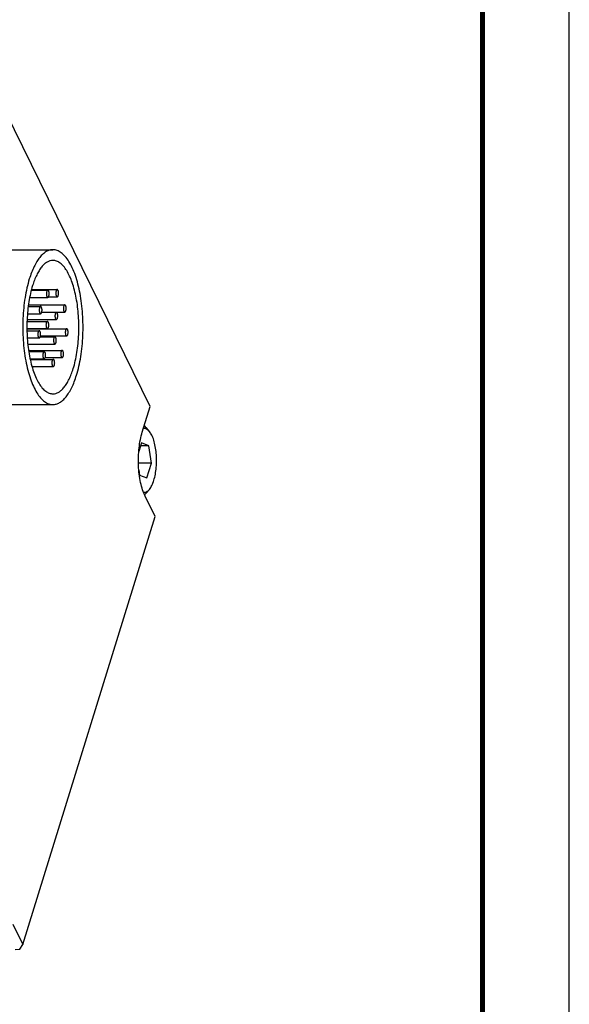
# Model space of a CAD drawing. Header units: millimetres. Extents: x 0 to 420, y 0 to 297.
# Tile 19 of 20: x 388 to 420, y 197 to 254. Entities that reach past the tile are written whole.
import ezdxf

# ---------------------------------------------------------------- set-up
doc = ezdxf.new("R2010")
doc.units = ezdxf.units.MM
doc.header["$LTSCALE"] = 23.1
doc.layers.get('0').update_dxf_attribs({"linetype": 'CONTINUOUS'})
doc.layers.add('02___PRT_ALL_AXES', color=7, linetype='CONTINUOUS')

msp = doc.modelspace()

# ---------------------------------------------------------------- linework, layer by layer
at = {"color": 7, "linetype": 'Continuous'}
for p, q in [((420, 0), (420, 297)), ((395.842, 231.743), (386.233, 251.324)), ((395.388, 230.274), (395.842, 231.743)), ((395.8, 230.308), (395.63, 230.512)), ((395.76, 229.491), (395.294, 229.491)), ((395.915, 228.484), (395.173, 228.484)), ((395.8, 226.977), (395.63, 226.773)), ((396.125, 225.421), (395.553, 226.586)), ((388.5, 200.746), (396.125, 225.421)), ((387.928, 201.912), (388.5, 200.746)), ((388.064, 200.452), (388.339, 200.483)), ((388.339, 200.483), (388.5, 200.746))]:
    msp.add_line(p, q, dxfattribs=at)
at = {"color": 7, "linetype": 'Continuous', "const_width": 0.3}
msp.add_lwpolyline([(415, 293), (415, 6.5)], dxfattribs=at)
at = {"color": 7, "linetype": 'Continuous'}
for points, knots in [([(395.8, 230.308), (395.775, 230.338), (395.722, 230.392), (395.634, 230.452), (395.541, 230.482), (395.478, 230.481), (395.448, 230.476)], [0, 0, 0, 0, 0.292468, 0.548281, 0.778528, 1, 1, 1, 1]), ([(395.63, 230.512), (395.62, 230.524), (395.58, 230.569), (395.534, 230.61), (395.498, 230.635)], [0, 0, 0, 0, 0.268384, 1, 1, 1, 1]), ([(395.553, 226.586), (395.496, 226.702), (395.396, 226.958), (395.242, 227.542), (395.148, 228.354), (395.173, 229.187), (395.27, 229.831), (395.344, 230.132), (395.388, 230.274)], [0, 0, 0, 0, 0.102631, 0.21925, 0.480734, 0.752491, 0.881354, 1, 1, 1, 1]), ([(396.058, 227.5), (396.094, 227.615), (396.152, 227.861), (396.203, 228.248), (396.219, 228.654), (396.201, 229.059), (396.148, 229.444), (396.076, 229.741), (396.002, 229.952), (395.942, 230.089), (395.876, 230.207), (395.826, 230.277), (395.8, 230.308)], [0, 0, 0, 0, 0.12459, 0.260697, 0.402715, 0.544567, 0.680191, 0.80401, 0.860046, 0.911547, 0.958229, 1, 1, 1, 1]), ([(395.467, 226.807), (395.495, 226.804), (395.555, 226.806), (395.642, 226.838), (395.726, 226.897), (395.776, 226.948), (395.8, 226.977)], [0, 0, 0, 0, 0.220288, 0.451552, 0.70828, 1, 1, 1, 1]), ([(395.8, 226.977), (395.827, 227.009), (395.878, 227.081), (395.945, 227.204), (396.007, 227.345), (396.042, 227.447), (396.058, 227.5)], [0, 0, 0, 0, 0.212396, 0.450375, 0.713488, 1, 1, 1, 1]), ([(395.521, 226.667), (395.53, 226.674), (395.57, 226.706), (395.605, 226.744), (395.63, 226.773)], [0, 0, 0, 0, 0.235589, 1, 1, 1, 1])]:
    msp.add_open_spline(points, degree=3, knots=knots, dxfattribs=at)
at = {"layer": '02___PRT_ALL_AXES', "color": 7, "linetype": 'Continuous'}
for p, q in [((386.459, 240.787), (390.237, 240.787)), ((388.996, 238.451), (389.943, 238.451)), ((389.006, 238.489), (390.488, 238.489)), ((388.902, 238.039), (389.943, 238.039)), ((389.99, 238.077), (390.488, 238.077)), ((388.818, 237.512), (389.53, 237.512)), ((388.828, 237.604), (390.923, 237.604)), ((389.593, 237.177), (390.437, 237.177)), ((389.596, 237.191), (390.923, 237.191)), ((388.75, 236.651), (389.92, 236.651)), ((388.755, 236.764), (390.437, 236.764)), ((388.772, 237.1), (389.53, 237.1)), ((388.745, 236.238), (389.92, 236.238)), ((388.746, 236.232), (391.032, 236.232)), ((388.747, 236.116), (389.449, 236.116)), ((388.764, 235.704), (389.449, 235.704)), ((389.505, 235.765), (390.355, 235.765)), ((389.521, 235.819), (391.032, 235.819)), ((388.791, 235.352), (390.355, 235.352)), ((388.839, 234.985), (390.77, 234.985)), ((388.849, 234.915), (389.738, 234.915)), ((388.925, 234.503), (389.738, 234.503)), ((388.932, 234.466), (390.259, 234.466)), ((389.801, 234.573), (390.77, 234.573)), ((389.035, 234.053), (390.259, 234.053)), ((386.459, 231.862), (390.237, 231.862)), ((395.343, 229.649), (395.188, 229.15)), ((395.76, 229.491), (395.343, 229.649)), ((395.915, 228.484), (395.76, 229.491)), ((395.653, 227.636), (395.915, 228.484)), ((395.191, 228.085), (395.236, 227.795)), ((395.236, 227.795), (395.653, 227.636))]:
    msp.add_line(p, q, dxfattribs=at)
for points, knots in [([(390.237, 240.787), (390.172, 240.787), (390.035, 240.767), (389.839, 240.678), (389.65, 240.534), (389.469, 240.338), (389.3, 240.093), (389.142, 239.801), (388.998, 239.465), (388.915, 239.225), (388.876, 239.098)], [0, 0, 0, 0, 0.085851, 0.177422, 0.279223, 0.39414, 0.523638, 0.668103, 0.827216, 1, 1, 1, 1]), ([(391.599, 233.551), (391.651, 233.72), (391.745, 234.076), (391.852, 234.634), (391.927, 235.224), (391.985, 236.042), (391.976, 236.868), (391.899, 237.679), (391.81, 238.256), (391.691, 238.796), (391.544, 239.289), (391.372, 239.724), (391.178, 240.094), (390.966, 240.392), (390.737, 240.614), (390.528, 240.733), (390.361, 240.779), (390.278, 240.787), (390.237, 240.787)], [0, 0, 0, 0, 0.067401, 0.139425, 0.214971, 0.292829, 0.450272, 0.527303, 0.601498, 0.671688, 0.736833, 0.79608, 0.848829, 0.894847, 0.934439, 0.96872, 0.984567, 1, 1, 1, 1]), ([(390.237, 240.168), (390.181, 240.168), (390.063, 240.151), (389.894, 240.074), (389.731, 239.95), (389.576, 239.782), (389.43, 239.57), (389.294, 239.319), (389.17, 239.03), (389.099, 238.823), (389.065, 238.714)], [0, 0, 0, 0, 0.085851, 0.177423, 0.279224, 0.394141, 0.523637, 0.668099, 0.827228, 1, 1, 1, 1]), ([(391.41, 233.935), (391.455, 234.081), (391.536, 234.388), (391.628, 234.868), (391.693, 235.376), (391.743, 236.081), (391.735, 236.792), (391.669, 237.491), (391.592, 237.988), (391.489, 238.454), (391.363, 238.878), (391.215, 239.252), (391.048, 239.571), (390.865, 239.828), (390.668, 240.019), (390.488, 240.122), (390.344, 240.162), (390.272, 240.168), (390.237, 240.168)], [0, 0, 0, 0, 0.067398, 0.139426, 0.214971, 0.29283, 0.450272, 0.527303, 0.601498, 0.671688, 0.736834, 0.79608, 0.848829, 0.894847, 0.934439, 0.96872, 0.984567, 1, 1, 1, 1]), ([(388.876, 239.098), (388.824, 238.929), (388.73, 238.573), (388.623, 238.015), (388.548, 237.425), (388.49, 236.607), (388.499, 235.781), (388.576, 234.97), (388.665, 234.393), (388.784, 233.853), (388.931, 233.36), (389.103, 232.925), (389.297, 232.555), (389.509, 232.257), (389.738, 232.035), (389.947, 231.915), (390.114, 231.87), (390.197, 231.862), (390.237, 231.862)], [0, 0, 0, 0, 0.067401, 0.139425, 0.214971, 0.292829, 0.450272, 0.527303, 0.601498, 0.671688, 0.736833, 0.79608, 0.848829, 0.894847, 0.934439, 0.96872, 0.984567, 1, 1, 1, 1]), ([(389.065, 238.714), (389.02, 238.567), (388.939, 238.261), (388.847, 237.781), (388.782, 237.273), (388.732, 236.568), (388.74, 235.857), (388.806, 235.158), (388.883, 234.661), (388.985, 234.195), (389.112, 233.771), (389.26, 233.397), (389.427, 233.078), (389.61, 232.821), (389.807, 232.63), (389.987, 232.527), (390.131, 232.487), (390.202, 232.481), (390.237, 232.481)], [0, 0, 0, 0, 0.067398, 0.139426, 0.214971, 0.29283, 0.450272, 0.527303, 0.601498, 0.671688, 0.736834, 0.79608, 0.848829, 0.894847, 0.934439, 0.96872, 0.984567, 1, 1, 1, 1]), ([(389.881, 238.373), (389.876, 238.357), (389.868, 238.322), (389.863, 238.267), (389.863, 238.211), (389.87, 238.157), (389.882, 238.11), (389.896, 238.076), (389.91, 238.057), (389.923, 238.044), (389.936, 238.039), (389.943, 238.039)], [0, 0, 0, 0, 0.139524, 0.293118, 0.450771, 0.602151, 0.737584, 0.849576, 0.895665, 0.935313, 1, 1, 1, 1]), ([(389.943, 238.451), (389.937, 238.451), (389.923, 238.446), (389.906, 238.43), (389.892, 238.404), (389.884, 238.384), (389.881, 238.373)], [0, 0, 0, 0, 0.176389, 0.392845, 0.667512, 1, 1, 1, 1]), ([(390.006, 238.117), (390.011, 238.133), (390.019, 238.168), (390.024, 238.223), (390.024, 238.279), (390.017, 238.333), (390.005, 238.38), (389.991, 238.413), (389.977, 238.433), (389.964, 238.446), (389.951, 238.451), (389.943, 238.451)], [0, 0, 0, 0, 0.139524, 0.293118, 0.450771, 0.602151, 0.737584, 0.849576, 0.895665, 0.935313, 1, 1, 1, 1]), ([(390.426, 238.411), (390.421, 238.395), (390.413, 238.36), (390.408, 238.305), (390.408, 238.249), (390.415, 238.195), (390.427, 238.148), (390.441, 238.115), (390.455, 238.095), (390.468, 238.082), (390.481, 238.077), (390.488, 238.077)], [0, 0, 0, 0, 0.139524, 0.293118, 0.450771, 0.602151, 0.737584, 0.849576, 0.895665, 0.935313, 1, 1, 1, 1]), ([(390.488, 238.489), (390.482, 238.489), (390.468, 238.485), (390.451, 238.468), (390.437, 238.443), (390.429, 238.423), (390.426, 238.411)], [0, 0, 0, 0, 0.176389, 0.392845, 0.667512, 1, 1, 1, 1]), ([(390.551, 238.155), (390.556, 238.171), (390.564, 238.206), (390.569, 238.261), (390.569, 238.317), (390.562, 238.371), (390.55, 238.418), (390.536, 238.451), (390.522, 238.471), (390.509, 238.484), (390.496, 238.489), (390.488, 238.489)], [0, 0, 0, 0, 0.139524, 0.293118, 0.450771, 0.602151, 0.737584, 0.849576, 0.895665, 0.935313, 1, 1, 1, 1]), ([(389.943, 238.039), (389.95, 238.039), (389.964, 238.043), (389.981, 238.06), (389.995, 238.085), (390.003, 238.105), (390.006, 238.117)], [0, 0, 0, 0, 0.176389, 0.392845, 0.667512, 1, 1, 1, 1]), ([(390.488, 238.077), (390.495, 238.077), (390.509, 238.081), (390.526, 238.098), (390.54, 238.124), (390.548, 238.144), (390.551, 238.155)], [0, 0, 0, 0, 0.176389, 0.392845, 0.667512, 1, 1, 1, 1]), ([(389.467, 237.434), (389.462, 237.418), (389.455, 237.383), (389.449, 237.328), (389.45, 237.272), (389.457, 237.218), (389.468, 237.171), (389.483, 237.138), (389.497, 237.118), (389.51, 237.105), (389.522, 237.1), (389.53, 237.1)], [0, 0, 0, 0, 0.139524, 0.293118, 0.450771, 0.602151, 0.737584, 0.849576, 0.895665, 0.935313, 1, 1, 1, 1]), ([(389.53, 237.512), (389.524, 237.512), (389.51, 237.508), (389.493, 237.491), (389.478, 237.465), (389.471, 237.445), (389.467, 237.434)], [0, 0, 0, 0, 0.176389, 0.392845, 0.667512, 1, 1, 1, 1]), ([(389.593, 237.178), (389.598, 237.194), (389.606, 237.229), (389.611, 237.284), (389.611, 237.34), (389.604, 237.394), (389.592, 237.441), (389.578, 237.474), (389.564, 237.494), (389.551, 237.507), (389.538, 237.512), (389.53, 237.512)], [0, 0, 0, 0, 0.139524, 0.293118, 0.450771, 0.602151, 0.737584, 0.849576, 0.895665, 0.935313, 1, 1, 1, 1]), ([(389.53, 237.1), (389.537, 237.1), (389.55, 237.104), (389.567, 237.121), (389.582, 237.146), (389.59, 237.167), (389.593, 237.178)], [0, 0, 0, 0, 0.176389, 0.392845, 0.667512, 1, 1, 1, 1]), ([(390.437, 237.177), (390.431, 237.177), (390.417, 237.172), (390.4, 237.155), (390.385, 237.13), (390.378, 237.11), (390.374, 237.099)], [0, 0, 0, 0, 0.176389, 0.392845, 0.667512, 1, 1, 1, 1]), ([(390.5, 236.843), (390.505, 236.859), (390.513, 236.894), (390.518, 236.948), (390.517, 237.005), (390.511, 237.059), (390.499, 237.106), (390.485, 237.139), (390.471, 237.159), (390.458, 237.172), (390.445, 237.177), (390.437, 237.177)], [0, 0, 0, 0, 0.139524, 0.293118, 0.450771, 0.602151, 0.737584, 0.849576, 0.895665, 0.935313, 1, 1, 1, 1]), ([(390.86, 237.526), (390.855, 237.509), (390.848, 237.474), (390.842, 237.42), (390.843, 237.363), (390.849, 237.309), (390.861, 237.262), (390.875, 237.229), (390.89, 237.209), (390.903, 237.196), (390.915, 237.191), (390.923, 237.191)], [0, 0, 0, 0, 0.139524, 0.293118, 0.450771, 0.602151, 0.737584, 0.849576, 0.895665, 0.935313, 1, 1, 1, 1]), ([(390.923, 237.604), (390.917, 237.604), (390.903, 237.599), (390.886, 237.582), (390.871, 237.557), (390.864, 237.537), (390.86, 237.526)], [0, 0, 0, 0, 0.176389, 0.392845, 0.667512, 1, 1, 1, 1]), ([(390.986, 237.269), (390.991, 237.285), (390.999, 237.32), (391.004, 237.375), (391.003, 237.431), (390.997, 237.485), (390.985, 237.533), (390.971, 237.566), (390.957, 237.585), (390.944, 237.598), (390.931, 237.604), (390.923, 237.604)], [0, 0, 0, 0, 0.139524, 0.293118, 0.450771, 0.602151, 0.737584, 0.849576, 0.895665, 0.935313, 1, 1, 1, 1]), ([(390.923, 237.191), (390.929, 237.191), (390.943, 237.196), (390.96, 237.213), (390.975, 237.238), (390.983, 237.258), (390.986, 237.269)], [0, 0, 0, 0, 0.176389, 0.392845, 0.667512, 1, 1, 1, 1]), ([(389.92, 236.651), (389.914, 236.651), (389.9, 236.646), (389.883, 236.629), (389.868, 236.604), (389.861, 236.584), (389.857, 236.572)], [0, 0, 0, 0, 0.176389, 0.392845, 0.667512, 1, 1, 1, 1]), ([(389.983, 236.316), (389.988, 236.332), (389.996, 236.367), (390.001, 236.422), (390, 236.478), (389.994, 236.532), (389.982, 236.579), (389.968, 236.613), (389.954, 236.632), (389.941, 236.645), (389.928, 236.651), (389.92, 236.651)], [0, 0, 0, 0, 0.139524, 0.293118, 0.450771, 0.602151, 0.737584, 0.849576, 0.895665, 0.935313, 1, 1, 1, 1]), ([(390.374, 237.099), (390.369, 237.083), (390.362, 237.048), (390.356, 236.993), (390.357, 236.937), (390.363, 236.883), (390.375, 236.836), (390.389, 236.802), (390.404, 236.783), (390.417, 236.77), (390.429, 236.764), (390.437, 236.764)], [0, 0, 0, 0, 0.139524, 0.293118, 0.450771, 0.602151, 0.737584, 0.849576, 0.895665, 0.935313, 1, 1, 1, 1]), ([(390.437, 236.764), (390.443, 236.764), (390.457, 236.769), (390.474, 236.786), (390.489, 236.811), (390.497, 236.831), (390.5, 236.843)], [0, 0, 0, 0, 0.176389, 0.392845, 0.667512, 1, 1, 1, 1]), ([(389.387, 236.038), (389.381, 236.022), (389.374, 235.987), (389.369, 235.932), (389.369, 235.876), (389.376, 235.822), (389.387, 235.775), (389.402, 235.742), (389.416, 235.722), (389.429, 235.709), (389.442, 235.704), (389.449, 235.704)], [0, 0, 0, 0, 0.139524, 0.293118, 0.450771, 0.602151, 0.737584, 0.849576, 0.895665, 0.935313, 1, 1, 1, 1]), ([(389.449, 236.116), (389.443, 236.116), (389.429, 236.112), (389.412, 236.095), (389.397, 236.07), (389.39, 236.049), (389.387, 236.038)], [0, 0, 0, 0, 0.176389, 0.392845, 0.667512, 1, 1, 1, 1]), ([(389.512, 235.782), (389.517, 235.798), (389.525, 235.833), (389.53, 235.888), (389.53, 235.944), (389.523, 235.998), (389.511, 236.045), (389.497, 236.078), (389.483, 236.098), (389.47, 236.111), (389.457, 236.116), (389.449, 236.116)], [0, 0, 0, 0, 0.139524, 0.293118, 0.450771, 0.602151, 0.737584, 0.849576, 0.895665, 0.935313, 1, 1, 1, 1]), ([(389.857, 236.572), (389.852, 236.556), (389.845, 236.521), (389.839, 236.467), (389.84, 236.41), (389.846, 236.356), (389.858, 236.309), (389.873, 236.276), (389.887, 236.256), (389.9, 236.243), (389.912, 236.238), (389.92, 236.238)], [0, 0, 0, 0, 0.139524, 0.293118, 0.450771, 0.602151, 0.737584, 0.849576, 0.895665, 0.935313, 1, 1, 1, 1]), ([(389.92, 236.238), (389.926, 236.238), (389.94, 236.243), (389.957, 236.26), (389.972, 236.285), (389.98, 236.305), (389.983, 236.316)], [0, 0, 0, 0, 0.176389, 0.392845, 0.667512, 1, 1, 1, 1]), ([(390.97, 236.154), (390.965, 236.138), (390.957, 236.103), (390.952, 236.048), (390.952, 235.992), (390.959, 235.938), (390.971, 235.89), (390.985, 235.857), (390.999, 235.838), (391.012, 235.825), (391.025, 235.819), (391.032, 235.819)], [0, 0, 0, 0, 0.139524, 0.293118, 0.450771, 0.602151, 0.737584, 0.849576, 0.895665, 0.935313, 1, 1, 1, 1]), ([(391.032, 236.232), (391.026, 236.232), (391.012, 236.227), (390.995, 236.21), (390.981, 236.185), (390.973, 236.165), (390.97, 236.154)], [0, 0, 0, 0, 0.176389, 0.392845, 0.667512, 1, 1, 1, 1]), ([(391.095, 235.897), (391.1, 235.914), (391.108, 235.949), (391.113, 236.003), (391.113, 236.06), (391.106, 236.114), (391.094, 236.161), (391.08, 236.194), (391.066, 236.214), (391.053, 236.226), (391.04, 236.232), (391.032, 236.232)], [0, 0, 0, 0, 0.139524, 0.293118, 0.450771, 0.602151, 0.737584, 0.849576, 0.895665, 0.935313, 1, 1, 1, 1]), ([(389.449, 235.704), (389.456, 235.704), (389.47, 235.708), (389.487, 235.725), (389.501, 235.751), (389.509, 235.771), (389.512, 235.782)], [0, 0, 0, 0, 0.176389, 0.392845, 0.667512, 1, 1, 1, 1]), ([(390.292, 235.687), (390.287, 235.67), (390.279, 235.635), (390.274, 235.581), (390.275, 235.524), (390.281, 235.47), (390.293, 235.423), (390.307, 235.39), (390.321, 235.37), (390.334, 235.358), (390.347, 235.352), (390.355, 235.352)], [0, 0, 0, 0, 0.139524, 0.293118, 0.450771, 0.602151, 0.737584, 0.849576, 0.895665, 0.935313, 1, 1, 1, 1]), ([(390.355, 235.765), (390.349, 235.765), (390.335, 235.76), (390.318, 235.743), (390.303, 235.718), (390.295, 235.698), (390.292, 235.687)], [0, 0, 0, 0, 0.176389, 0.392845, 0.667512, 1, 1, 1, 1]), ([(390.418, 235.43), (390.423, 235.446), (390.431, 235.481), (390.436, 235.536), (390.435, 235.593), (390.429, 235.646), (390.417, 235.694), (390.403, 235.727), (390.389, 235.746), (390.375, 235.759), (390.363, 235.765), (390.355, 235.765)], [0, 0, 0, 0, 0.139524, 0.293118, 0.450771, 0.602151, 0.737584, 0.849576, 0.895665, 0.935313, 1, 1, 1, 1]), ([(391.032, 235.819), (391.039, 235.819), (391.053, 235.824), (391.07, 235.841), (391.084, 235.866), (391.092, 235.886), (391.095, 235.897)], [0, 0, 0, 0, 0.176389, 0.392845, 0.667512, 1, 1, 1, 1]), ([(389.738, 234.915), (389.732, 234.915), (389.718, 234.911), (389.701, 234.894), (389.686, 234.868), (389.679, 234.848), (389.675, 234.837)], [0, 0, 0, 0, 0.176389, 0.392845, 0.667512, 1, 1, 1, 1]), ([(389.801, 234.581), (389.806, 234.597), (389.814, 234.632), (389.819, 234.687), (389.818, 234.743), (389.812, 234.797), (389.8, 234.844), (389.786, 234.877), (389.772, 234.897), (389.759, 234.91), (389.746, 234.915), (389.738, 234.915)], [0, 0, 0, 0, 0.139524, 0.293118, 0.450771, 0.602151, 0.737584, 0.849576, 0.895665, 0.935313, 1, 1, 1, 1]), ([(390.355, 235.352), (390.361, 235.352), (390.375, 235.357), (390.392, 235.374), (390.407, 235.399), (390.414, 235.419), (390.418, 235.43)], [0, 0, 0, 0, 0.176389, 0.392845, 0.667512, 1, 1, 1, 1]), ([(390.707, 234.907), (390.702, 234.891), (390.695, 234.856), (390.689, 234.801), (390.69, 234.745), (390.697, 234.691), (390.708, 234.644), (390.723, 234.611), (390.737, 234.591), (390.75, 234.578), (390.762, 234.573), (390.77, 234.573)], [0, 0, 0, 0, 0.139524, 0.293118, 0.450771, 0.602151, 0.737584, 0.849576, 0.895665, 0.935313, 1, 1, 1, 1]), ([(390.77, 234.985), (390.764, 234.985), (390.75, 234.981), (390.733, 234.964), (390.718, 234.939), (390.711, 234.918), (390.707, 234.907)], [0, 0, 0, 0, 0.176389, 0.392845, 0.667512, 1, 1, 1, 1]), ([(390.833, 234.651), (390.838, 234.667), (390.846, 234.702), (390.851, 234.757), (390.851, 234.813), (390.844, 234.867), (390.832, 234.914), (390.818, 234.947), (390.804, 234.967), (390.791, 234.98), (390.778, 234.985), (390.77, 234.985)], [0, 0, 0, 0, 0.139524, 0.293118, 0.450771, 0.602151, 0.737584, 0.849576, 0.895665, 0.935313, 1, 1, 1, 1]), ([(389.675, 234.837), (389.67, 234.821), (389.663, 234.786), (389.657, 234.731), (389.658, 234.675), (389.664, 234.621), (389.676, 234.574), (389.69, 234.541), (389.705, 234.521), (389.718, 234.508), (389.73, 234.503), (389.738, 234.503)], [0, 0, 0, 0, 0.139524, 0.293118, 0.450771, 0.602151, 0.737584, 0.849576, 0.895665, 0.935313, 1, 1, 1, 1]), ([(389.738, 234.503), (389.744, 234.503), (389.758, 234.507), (389.775, 234.524), (389.79, 234.549), (389.798, 234.569), (389.801, 234.581)], [0, 0, 0, 0, 0.176389, 0.392845, 0.667512, 1, 1, 1, 1]), ([(390.196, 234.388), (390.191, 234.372), (390.184, 234.337), (390.178, 234.282), (390.179, 234.226), (390.186, 234.172), (390.197, 234.124), (390.212, 234.091), (390.226, 234.072), (390.239, 234.059), (390.251, 234.053), (390.259, 234.053)], [0, 0, 0, 0, 0.139524, 0.293118, 0.450771, 0.602151, 0.737584, 0.849576, 0.895665, 0.935313, 1, 1, 1, 1]), ([(390.259, 234.466), (390.253, 234.466), (390.239, 234.461), (390.222, 234.444), (390.207, 234.419), (390.2, 234.399), (390.196, 234.388)], [0, 0, 0, 0, 0.176389, 0.392845, 0.667512, 1, 1, 1, 1]), ([(390.322, 234.131), (390.327, 234.148), (390.335, 234.183), (390.34, 234.237), (390.34, 234.294), (390.333, 234.348), (390.321, 234.395), (390.307, 234.428), (390.293, 234.448), (390.28, 234.461), (390.267, 234.466), (390.259, 234.466)], [0, 0, 0, 0, 0.139524, 0.293118, 0.450771, 0.602151, 0.737584, 0.849576, 0.895665, 0.935313, 1, 1, 1, 1]), ([(390.77, 234.573), (390.777, 234.573), (390.79, 234.577), (390.807, 234.594), (390.822, 234.62), (390.83, 234.64), (390.833, 234.651)], [0, 0, 0, 0, 0.176389, 0.392845, 0.667512, 1, 1, 1, 1]), ([(390.237, 232.481), (390.294, 232.481), (390.412, 232.498), (390.581, 232.575), (390.744, 232.699), (390.899, 232.867), (391.045, 233.079), (391.181, 233.33), (391.305, 233.619), (391.376, 233.826), (391.41, 233.935)], [0, 0, 0, 0, 0.085851, 0.177423, 0.279224, 0.394141, 0.523637, 0.668099, 0.827228, 1, 1, 1, 1]), ([(390.259, 234.053), (390.266, 234.053), (390.279, 234.058), (390.296, 234.075), (390.311, 234.1), (390.319, 234.12), (390.322, 234.131)], [0, 0, 0, 0, 0.176389, 0.392845, 0.667512, 1, 1, 1, 1]), ([(390.237, 231.862), (390.303, 231.862), (390.44, 231.882), (390.636, 231.971), (390.825, 232.115), (391.005, 232.311), (391.175, 232.556), (391.333, 232.848), (391.477, 233.184), (391.56, 233.424), (391.599, 233.551)], [0, 0, 0, 0, 0.085851, 0.177422, 0.279223, 0.39414, 0.523638, 0.668103, 0.827216, 1, 1, 1, 1])]:
    msp.add_open_spline(points, degree=3, knots=knots, dxfattribs=at)

doc.saveas('drawing.dxf')
